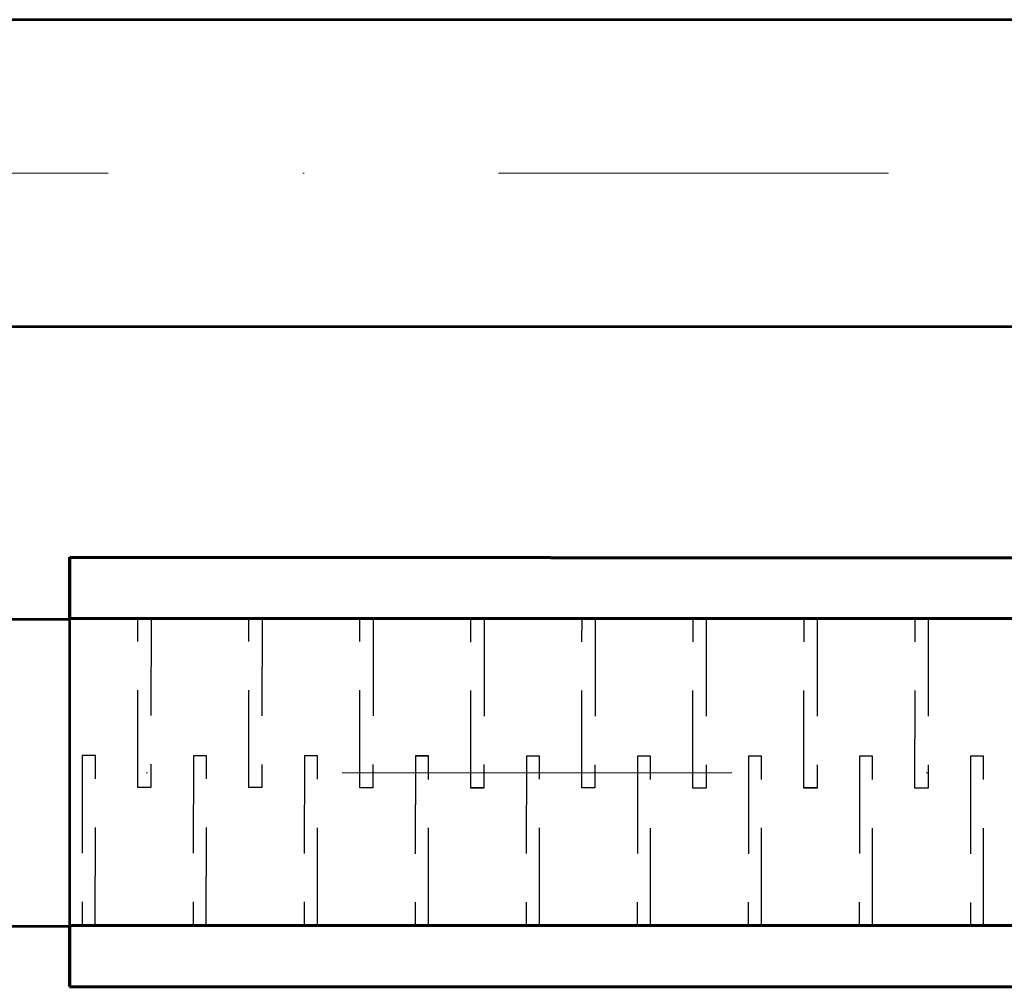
# Model space of a CAD drawing. Header units: millimetres. Extents: x -17045 to 252927, y -178787 to -18768.
# Tile 20 of 46: x 1279 to 1600, y -136258 to -135943. Entities that reach past the tile are written whole.
import ezdxf

# ---------------------------------------------------------------- set-up
doc = ezdxf.new("R2010")
doc.units = ezdxf.units.MM
doc.header["$LTSCALE"] = 10
for name, pattern in [('DASHDOT', [25.4, 12.7, -6.35, 0, -6.35]), ('GESTRICHELT', [0.75, 0.5, -0.25]), ('VERDECKT', [9.525, 6.35, -3.175])]:
    doc.linetypes.add(name, pattern=pattern)
for name, color, linetype, lineweight in [('TB_23_UT_2NP_DSP', 7, 'Continuous', 5), ('V-objekty', 1, 'Continuous', 40), ('VZT_BLOKY', 10, 'Continuous', 53), ('VZT_OSA', 255, 'DASHDOT', 13)]:
    doc.layers.add(name, color=color, linetype=linetype, lineweight=lineweight)

msp = doc.modelspace()

# ---------------------------------------------------------------- linework, layer by layer
at = {"layer": 'TB_23_UT_2NP_DSP', "color": 40, "linetype": 'ByBlock', "lineweight": 70}
for p, q in [((1295.59, -136137.57), (1295.61, -136117.67)), ((1295.61, -136117.67), (1895.61, -136117.96)), ((1895.59, -136137.86), (1295.59, -136137.57)), ((1295.51, -136237.57), (1295.49, -136257.47)), ((1895.51, -136237.86), (1295.51, -136237.57)), ((1295.49, -136257.47), (1895.41, -136257.76))]:
    msp.add_line(p, q, dxfattribs=at)
at = {"layer": 'TB_23_UT_2NP_DSP', "color": 180, "linetype": 'ByBlock', "lineweight": 50}
msp.add_line((1295.59, -136137.57), (1295.51, -136237.61), dxfattribs=at)
at = {"layer": 'TB_23_UT_2NP_DSP', "color": 7, "linetype": 'ByBlock', "lineweight": 25}
msp.add_line((1295.59, -136137.57), (1295.51, -136237.57), dxfattribs=at)
at = {"layer": 'TB_23_UT_2NP_DSP', "color": 7, "linetype": 'GESTRICHELT', "lineweight": 25}
for p, q in [((1895.59, -136137.86), (1295.59, -136137.57)), ((1895.51, -136237.86), (1295.51, -136237.57))]:
    msp.add_line(p, q, dxfattribs=at)
at = {"layer": 'TB_23_UT_2NP_DSP', "color": 7, "linetype": 'VERDECKT', "lineweight": 25, "ltscale": 0.5}
for p, q in [((1317.7, -136192.67), (1317.74, -136137.48)), ((1317.7, -136192.67), (1317.74, -136137.48)), ((1317.7, -136192.67), (1317.74, -136137.48)), ((1317.7, -136192.67), (1317.74, -136137.48)), ((1317.7, -136192.69), (1317.74, -136137.5)), ((1317.7, -136192.69), (1317.74, -136137.5)), ((1322.02, -136137.49), (1321.97, -136192.68)), ((1322.02, -136137.49), (1321.97, -136192.68)), ((1322.02, -136137.49), (1321.97, -136192.68)), ((1322.02, -136137.49), (1321.97, -136192.68)), ((1322.02, -136137.51), (1321.97, -136192.7)), ((1322.02, -136137.51), (1321.97, -136192.7)), ((1353.85, -136192.7), (1353.9, -136137.51)), ((1353.85, -136192.7), (1353.9, -136137.51)), ((1353.85, -136192.7), (1353.9, -136137.51)), ((1353.85, -136192.7), (1353.9, -136137.51)), ((1353.85, -136192.72), (1353.9, -136137.53)), ((1353.85, -136192.72), (1353.9, -136137.53)), ((1358.17, -136137.52), (1358.12, -136192.7)), ((1358.17, -136137.52), (1358.12, -136192.7)), ((1358.17, -136137.52), (1358.12, -136192.7)), ((1358.17, -136137.52), (1358.12, -136192.7)), ((1358.17, -136137.53), (1358.12, -136192.72)), ((1358.17, -136137.53), (1358.12, -136192.72)), ((1390, -136192.74), (1390.05, -136137.55)), ((1390, -136192.74), (1390.05, -136137.55)), ((1390, -136192.78), (1390.05, -136137.59)), ((1390, -136192.78), (1390.05, -136137.59)), ((1390, -136192.78), (1390.05, -136137.59)), ((1390, -136192.78), (1390.05, -136137.59)), ((1394.32, -136137.56), (1394.28, -136192.75)), ((1394.32, -136137.56), (1394.28, -136192.75)), ((1394.32, -136137.59), (1394.28, -136192.78)), ((1394.32, -136137.59), (1394.28, -136192.78)), ((1394.32, -136137.59), (1394.28, -136192.78)), ((1394.32, -136137.59), (1394.28, -136192.78)), ((1426.16, -136192.77), (1426.2, -136137.58)), ((1426.16, -136192.77), (1426.2, -136137.58)), ((1426.16, -136192.77), (1426.2, -136137.58)), ((1426.16, -136192.77), (1426.2, -136137.58)), ((1426.16, -136192.77), (1426.2, -136137.58)), ((1426.16, -136192.77), (1426.2, -136137.58)), ((1426.16, -136192.81), (1426.2, -136137.62)), ((1426.16, -136192.81), (1426.2, -136137.62)), ((1426.16, -136192.81), (1426.2, -136137.62)), ((1426.16, -136192.81), (1426.2, -136137.62)), ((1426.16, -136192.82), (1426.2, -136137.63)), ((1426.16, -136192.82), (1426.2, -136137.63)), ((1426.16, -136192.9), (1426.2, -136137.71)), ((1426.16, -136192.9), (1426.2, -136137.71)), ((1426.16, -136192.9), (1426.2, -136137.71)), ((1426.16, -136192.9), (1426.2, -136137.71)), ((1430.48, -136137.59), (1430.43, -136192.78)), ((1430.48, -136137.59), (1430.43, -136192.78)), ((1430.48, -136137.59), (1430.43, -136192.78)), ((1430.48, -136137.59), (1430.43, -136192.78)), ((1430.48, -136137.59), (1430.43, -136192.78)), ((1430.48, -136137.59), (1430.43, -136192.78)), ((1430.48, -136137.62), (1430.43, -136192.81)), ((1430.48, -136137.62), (1430.43, -136192.81)), ((1430.48, -136137.62), (1430.43, -136192.81)), ((1430.48, -136137.62), (1430.43, -136192.81)), ((1430.48, -136137.64), (1430.43, -136192.83)), ((1430.48, -136137.64), (1430.43, -136192.83)), ((1430.48, -136137.72), (1430.43, -136192.91)), ((1430.48, -136137.72), (1430.43, -136192.91)), ((1430.48, -136137.72), (1430.43, -136192.91)), ((1430.48, -136137.72), (1430.43, -136192.91)), ((1462.31, -136192.82), (1462.36, -136137.63)), ((1462.31, -136192.82), (1462.36, -136137.63)), ((1462.31, -136192.82), (1462.36, -136137.63)), ((1462.31, -136192.82), (1462.36, -136137.63)), ((1466.63, -136137.63), (1466.58, -136192.82)), ((1466.63, -136137.63), (1466.58, -136192.82)), ((1466.63, -136137.63), (1466.58, -136192.82)), ((1466.63, -136137.63), (1466.58, -136192.82)), ((1498.46, -136192.84), (1498.51, -136137.65)), ((1498.46, -136192.84), (1498.51, -136137.65)), ((1498.46, -136192.84), (1498.51, -136137.65)), ((1498.46, -136192.84), (1498.51, -136137.65)), ((1498.46, -136192.86), (1498.51, -136137.67)), ((1498.46, -136192.86), (1498.51, -136137.67)), ((1502.78, -136137.66), (1502.74, -136192.85)), ((1502.78, -136137.66), (1502.74, -136192.85)), ((1502.78, -136137.66), (1502.74, -136192.85)), ((1502.78, -136137.66), (1502.74, -136192.85)), ((1502.78, -136137.68), (1502.74, -136192.86)), ((1502.78, -136137.68), (1502.74, -136192.86)), ((1534.62, -136192.81), (1534.66, -136137.62)), ((1534.62, -136192.81), (1534.66, -136137.62)), ((1534.62, -136192.81), (1534.66, -136137.62)), ((1534.62, -136192.81), (1534.66, -136137.62)), ((1534.62, -136192.87), (1534.66, -136137.68)), ((1534.62, -136192.87), (1534.66, -136137.68)), ((1534.62, -136192.87), (1534.66, -136137.68)), ((1534.62, -136192.87), (1534.66, -136137.68)), ((1534.62, -136192.89), (1534.66, -136137.7)), ((1534.62, -136192.89), (1534.66, -136137.7)), ((1538.94, -136137.62), (1538.89, -136192.81)), ((1538.94, -136137.62), (1538.89, -136192.81)), ((1538.94, -136137.62), (1538.89, -136192.81)), ((1538.94, -136137.62), (1538.89, -136192.81)), ((1538.94, -136137.68), (1538.89, -136192.87)), ((1538.94, -136137.68), (1538.89, -136192.87)), ((1538.94, -136137.68), (1538.89, -136192.87)), ((1538.94, -136137.68), (1538.89, -136192.87)), ((1538.94, -136137.7), (1538.89, -136192.89)), ((1538.94, -136137.7), (1538.89, -136192.89)), ((1570.77, -136192.83), (1570.82, -136137.64)), ((1570.77, -136192.83), (1570.82, -136137.64)), ((1570.77, -136192.83), (1570.82, -136137.64)), ((1570.77, -136192.83), (1570.82, -136137.64)), ((1570.77, -136192.85), (1570.82, -136137.66)), ((1570.77, -136192.85), (1570.82, -136137.66)), ((1575.09, -136137.65), (1575.05, -136192.84)), ((1575.09, -136137.65), (1575.05, -136192.84)), ((1575.09, -136137.65), (1575.05, -136192.84)), ((1575.09, -136137.65), (1575.05, -136192.84)), ((1575.09, -136137.67), (1575.05, -136192.86)), ((1575.09, -136137.67), (1575.05, -136192.86)), ((1299.63, -136182.27), (1299.59, -136237.46)), ((1299.63, -136182.27), (1299.59, -136237.46)), ((1299.63, -136182.27), (1299.59, -136237.46)), ((1299.63, -136182.27), (1299.59, -136237.46)), ((1299.63, -136182.27), (1299.59, -136237.46)), ((1299.63, -136182.27), (1299.59, -136237.46)), ((1299.63, -136182.29), (1299.59, -136237.48)), ((1299.63, -136182.29), (1299.59, -136237.48)), ((1299.63, -136182.29), (1299.59, -136237.48)), ((1299.63, -136182.29), (1299.59, -136237.48)), ((1303.91, -136182.28), (1299.63, -136182.27)), ((1303.91, -136182.28), (1299.63, -136182.27)), ((1303.91, -136182.28), (1299.63, -136182.27)), ((1303.91, -136182.28), (1299.63, -136182.27)), ((1303.91, -136182.28), (1299.63, -136182.27)), ((1303.91, -136182.28), (1299.63, -136182.27)), ((1303.91, -136182.3), (1299.63, -136182.29)), ((1303.91, -136182.3), (1299.63, -136182.29)), ((1303.91, -136182.3), (1299.63, -136182.29)), ((1303.91, -136182.3), (1299.63, -136182.29)), ((1303.86, -136237.47), (1303.91, -136182.28)), ((1303.86, -136237.47), (1303.91, -136182.28)), ((1303.86, -136237.47), (1303.91, -136182.28)), ((1303.86, -136237.47), (1303.91, -136182.28)), ((1303.86, -136237.47), (1303.91, -136182.28)), ((1303.86, -136237.47), (1303.91, -136182.28)), ((1303.86, -136237.48), (1303.91, -136182.3)), ((1303.86, -136237.48), (1303.91, -136182.3)), ((1303.86, -136237.48), (1303.91, -136182.3)), ((1303.86, -136237.48), (1303.91, -136182.3)), ((1335.79, -136182.3), (1335.74, -136237.49)), ((1335.79, -136182.3), (1335.74, -136237.49)), ((1335.79, -136182.3), (1335.74, -136237.49)), ((1335.79, -136182.3), (1335.74, -136237.49)), ((1335.79, -136182.3), (1335.74, -136237.49)), ((1335.79, -136182.3), (1335.74, -136237.49)), ((1335.79, -136182.32), (1335.74, -136237.51)), ((1335.79, -136182.32), (1335.74, -136237.51)), ((1335.79, -136182.32), (1335.74, -136237.51)), ((1335.79, -136182.32), (1335.74, -136237.51)), ((1340.06, -136182.3), (1335.79, -136182.3)), ((1340.06, -136182.3), (1335.79, -136182.3)), ((1340.06, -136182.3), (1335.79, -136182.3)), ((1340.06, -136182.3), (1335.79, -136182.3)), ((1340.06, -136182.3), (1335.79, -136182.3)), ((1340.06, -136182.3), (1335.79, -136182.3)), ((1340.06, -136182.32), (1335.79, -136182.32)), ((1340.06, -136182.32), (1335.79, -136182.32)), ((1340.06, -136182.32), (1335.79, -136182.32)), ((1340.06, -136182.32), (1335.79, -136182.32)), ((1340.01, -136237.49), (1340.06, -136182.3)), ((1340.01, -136237.49), (1340.06, -136182.3)), ((1340.01, -136237.49), (1340.06, -136182.3)), ((1340.01, -136237.49), (1340.06, -136182.3)), ((1340.01, -136237.49), (1340.06, -136182.3)), ((1340.01, -136237.49), (1340.06, -136182.3)), ((1340.01, -136237.51), (1340.06, -136182.32)), ((1340.01, -136237.51), (1340.06, -136182.32)), ((1340.01, -136237.51), (1340.06, -136182.32)), ((1340.01, -136237.51), (1340.06, -136182.32)), ((1371.94, -136182.34), (1371.89, -136237.53)), ((1371.94, -136182.34), (1371.89, -136237.53)), ((1371.94, -136182.34), (1371.89, -136237.53)), ((1371.94, -136182.34), (1371.89, -136237.53)), ((1371.94, -136182.38), (1371.89, -136237.57)), ((1371.94, -136182.38), (1371.89, -136237.57)), ((1371.94, -136182.38), (1371.89, -136237.57)), ((1371.94, -136182.38), (1371.89, -136237.57)), ((1371.94, -136182.38), (1371.89, -136237.57)), ((1371.94, -136182.38), (1371.89, -136237.57)), ((1376.21, -136182.35), (1371.94, -136182.34)), ((1376.21, -136182.35), (1371.94, -136182.34)), ((1376.21, -136182.35), (1371.94, -136182.34)), ((1376.21, -136182.35), (1371.94, -136182.34)), ((1376.21, -136182.38), (1371.94, -136182.38)), ((1376.21, -136182.38), (1371.94, -136182.38)), ((1376.21, -136182.38), (1371.94, -136182.38)), ((1376.21, -136182.38), (1371.94, -136182.38)), ((1376.21, -136182.38), (1371.94, -136182.38)), ((1376.21, -136182.38), (1371.94, -136182.38)), ((1376.17, -136237.54), (1376.21, -136182.35)), ((1376.17, -136237.54), (1376.21, -136182.35)), ((1376.17, -136237.54), (1376.21, -136182.35)), ((1376.17, -136237.54), (1376.21, -136182.35)), ((1376.17, -136237.57), (1376.21, -136182.38)), ((1376.17, -136237.57), (1376.21, -136182.38)), ((1376.17, -136237.57), (1376.21, -136182.38)), ((1376.17, -136237.57), (1376.21, -136182.38)), ((1376.17, -136237.57), (1376.21, -136182.38)), ((1376.17, -136237.57), (1376.21, -136182.38)), ((1408.09, -136182.37), (1408.05, -136237.56)), ((1408.09, -136182.37), (1408.05, -136237.56)), ((1408.09, -136182.37), (1408.05, -136237.56)), ((1408.09, -136182.37), (1408.05, -136237.56)), ((1408.09, -136182.37), (1408.05, -136237.56)), ((1408.09, -136182.37), (1408.05, -136237.56)), ((1408.09, -136182.42), (1408.05, -136237.61)), ((1408.09, -136182.42), (1408.05, -136237.61)), ((1408.09, -136182.42), (1408.05, -136237.61)), ((1408.09, -136182.42), (1408.05, -136237.61)), ((1408.09, -136182.5), (1408.05, -136237.69)), ((1408.09, -136182.5), (1408.05, -136237.69)), ((1408.09, -136182.5), (1408.05, -136237.69)), ((1408.09, -136182.5), (1408.05, -136237.69)), ((1408.09, -136182.5), (1408.05, -136237.69)), ((1408.09, -136182.5), (1408.05, -136237.69)), ((1412.37, -136182.38), (1408.09, -136182.37)), ((1412.37, -136182.38), (1408.09, -136182.37)), ((1412.37, -136182.38), (1408.09, -136182.37)), ((1412.37, -136182.38), (1408.09, -136182.37)), ((1412.37, -136182.38), (1408.09, -136182.37)), ((1412.37, -136182.38), (1408.09, -136182.37)), ((1412.37, -136182.43), (1408.09, -136182.42)), ((1412.37, -136182.43), (1408.09, -136182.42)), ((1412.37, -136182.43), (1408.09, -136182.42)), ((1412.37, -136182.43), (1408.09, -136182.42)), ((1412.37, -136182.51), (1408.09, -136182.5)), ((1412.37, -136182.51), (1408.09, -136182.5)), ((1412.37, -136182.51), (1408.09, -136182.5)), ((1412.37, -136182.51), (1408.09, -136182.5)), ((1412.37, -136182.51), (1408.09, -136182.5)), ((1412.37, -136182.51), (1408.09, -136182.5)), ((1412.32, -136237.57), (1412.37, -136182.38)), ((1412.32, -136237.57), (1412.37, -136182.38)), ((1412.32, -136237.57), (1412.37, -136182.38)), ((1412.32, -136237.57), (1412.37, -136182.38)), ((1412.32, -136237.57), (1412.37, -136182.38)), ((1412.32, -136237.57), (1412.37, -136182.38)), ((1412.32, -136237.62), (1412.37, -136182.43)), ((1412.32, -136237.62), (1412.37, -136182.43)), ((1412.32, -136237.62), (1412.37, -136182.43)), ((1412.32, -136237.62), (1412.37, -136182.43)), ((1412.32, -136237.69), (1412.37, -136182.51)), ((1412.32, -136237.69), (1412.37, -136182.51)), ((1412.32, -136237.69), (1412.37, -136182.51)), ((1412.32, -136237.69), (1412.37, -136182.51)), ((1412.32, -136237.69), (1412.37, -136182.51)), ((1412.32, -136237.69), (1412.37, -136182.51)), ((1444.25, -136182.42), (1444.2, -136237.6)), ((1444.25, -136182.42), (1444.2, -136237.6)), ((1444.25, -136182.42), (1444.2, -136237.6)), ((1444.25, -136182.42), (1444.2, -136237.6)), ((1444.25, -136182.42), (1444.2, -136237.6)), ((1444.25, -136182.42), (1444.2, -136237.6)), ((1448.52, -136182.42), (1444.25, -136182.42)), ((1448.52, -136182.42), (1444.25, -136182.42)), ((1448.52, -136182.42), (1444.25, -136182.42)), ((1448.52, -136182.42), (1444.25, -136182.42)), ((1448.52, -136182.42), (1444.25, -136182.42)), ((1448.52, -136182.42), (1444.25, -136182.42)), ((1448.48, -136237.61), (1448.52, -136182.42)), ((1448.48, -136237.61), (1448.52, -136182.42)), ((1448.48, -136237.61), (1448.52, -136182.42)), ((1448.48, -136237.61), (1448.52, -136182.42)), ((1448.48, -136237.61), (1448.52, -136182.42)), ((1448.48, -136237.61), (1448.52, -136182.42)), ((1480.4, -136182.44), (1480.36, -136237.63)), ((1480.4, -136182.44), (1480.36, -136237.63)), ((1480.4, -136182.44), (1480.36, -136237.63)), ((1480.4, -136182.44), (1480.36, -136237.63)), ((1480.4, -136182.44), (1480.36, -136237.63)), ((1480.4, -136182.44), (1480.36, -136237.63)), ((1480.4, -136182.46), (1480.36, -136237.65)), ((1480.4, -136182.46), (1480.36, -136237.65)), ((1480.4, -136182.46), (1480.36, -136237.65)), ((1480.4, -136182.46), (1480.36, -136237.65)), ((1484.67, -136182.45), (1480.4, -136182.44)), ((1484.67, -136182.45), (1480.4, -136182.44)), ((1484.67, -136182.45), (1480.4, -136182.44)), ((1484.67, -136182.45), (1480.4, -136182.44)), ((1484.67, -136182.45), (1480.4, -136182.44)), ((1484.67, -136182.45), (1480.4, -136182.44)), ((1484.67, -136182.46), (1480.4, -136182.46)), ((1484.67, -136182.46), (1480.4, -136182.46)), ((1484.67, -136182.46), (1480.4, -136182.46)), ((1484.67, -136182.46), (1480.4, -136182.46)), ((1484.63, -136237.64), (1484.67, -136182.45)), ((1484.63, -136237.64), (1484.67, -136182.45)), ((1484.63, -136237.64), (1484.67, -136182.45)), ((1484.63, -136237.64), (1484.67, -136182.45)), ((1484.63, -136237.64), (1484.67, -136182.45)), ((1484.63, -136237.64), (1484.67, -136182.45)), ((1484.63, -136237.65), (1484.67, -136182.46)), ((1484.63, -136237.65), (1484.67, -136182.46)), ((1484.63, -136237.65), (1484.67, -136182.46)), ((1484.63, -136237.65), (1484.67, -136182.46)), ((1516.55, -136182.41), (1516.51, -136237.6)), ((1516.55, -136182.41), (1516.51, -136237.6)), ((1516.55, -136182.41), (1516.51, -136237.6)), ((1516.55, -136182.41), (1516.51, -136237.6)), ((1516.55, -136182.41), (1516.51, -136237.6)), ((1516.55, -136182.41), (1516.51, -136237.6)), ((1516.55, -136182.47), (1516.51, -136237.66)), ((1516.55, -136182.47), (1516.51, -136237.66)), ((1516.55, -136182.47), (1516.51, -136237.66)), ((1516.55, -136182.47), (1516.51, -136237.66)), ((1516.55, -136182.47), (1516.51, -136237.66)), ((1516.55, -136182.47), (1516.51, -136237.66)), ((1516.55, -136182.49), (1516.51, -136237.67)), ((1516.55, -136182.49), (1516.51, -136237.67)), ((1516.55, -136182.49), (1516.51, -136237.67)), ((1516.55, -136182.49), (1516.51, -136237.67)), ((1520.83, -136182.41), (1516.55, -136182.41)), ((1520.83, -136182.41), (1516.55, -136182.41)), ((1520.83, -136182.41), (1516.55, -136182.41)), ((1520.83, -136182.41), (1516.55, -136182.41)), ((1520.83, -136182.41), (1516.55, -136182.41)), ((1520.83, -136182.41), (1516.55, -136182.41)), ((1520.83, -136182.47), (1516.55, -136182.47)), ((1520.83, -136182.47), (1516.55, -136182.47)), ((1520.83, -136182.47), (1516.55, -136182.47)), ((1520.83, -136182.47), (1516.55, -136182.47)), ((1520.83, -136182.47), (1516.55, -136182.47)), ((1520.83, -136182.47), (1516.55, -136182.47)), ((1520.83, -136182.49), (1516.55, -136182.49)), ((1520.83, -136182.49), (1516.55, -136182.49)), ((1520.83, -136182.49), (1516.55, -136182.49)), ((1520.83, -136182.49), (1516.55, -136182.49)), ((1520.78, -136237.6), (1520.83, -136182.41)), ((1520.78, -136237.6), (1520.83, -136182.41)), ((1520.78, -136237.6), (1520.83, -136182.41)), ((1520.78, -136237.6), (1520.83, -136182.41)), ((1520.78, -136237.6), (1520.83, -136182.41)), ((1520.78, -136237.6), (1520.83, -136182.41)), ((1520.78, -136237.66), (1520.83, -136182.47)), ((1520.78, -136237.66), (1520.83, -136182.47)), ((1520.78, -136237.66), (1520.83, -136182.47)), ((1520.78, -136237.66), (1520.83, -136182.47)), ((1520.78, -136237.66), (1520.83, -136182.47)), ((1520.78, -136237.66), (1520.83, -136182.47)), ((1520.78, -136237.68), (1520.83, -136182.49)), ((1520.78, -136237.68), (1520.83, -136182.49)), ((1520.78, -136237.68), (1520.83, -136182.49)), ((1520.78, -136237.68), (1520.83, -136182.49)), ((1552.71, -136182.43), (1552.66, -136237.62)), ((1552.71, -136182.43), (1552.66, -136237.62)), ((1552.71, -136182.43), (1552.66, -136237.62)), ((1552.71, -136182.43), (1552.66, -136237.62)), ((1552.71, -136182.43), (1552.66, -136237.62)), ((1552.71, -136182.43), (1552.66, -136237.62)), ((1552.71, -136182.45), (1552.66, -136237.64)), ((1552.71, -136182.45), (1552.66, -136237.64)), ((1552.71, -136182.45), (1552.66, -136237.64)), ((1552.71, -136182.45), (1552.66, -136237.64)), ((1556.98, -136182.44), (1552.71, -136182.43)), ((1556.98, -136182.44), (1552.71, -136182.43)), ((1556.98, -136182.44), (1552.71, -136182.43)), ((1556.98, -136182.44), (1552.71, -136182.43)), ((1556.98, -136182.44), (1552.71, -136182.43)), ((1556.98, -136182.44), (1552.71, -136182.43)), ((1556.98, -136182.46), (1552.71, -136182.45)), ((1556.98, -136182.46), (1552.71, -136182.45)), ((1556.98, -136182.46), (1552.71, -136182.45)), ((1556.98, -136182.46), (1552.71, -136182.45)), ((1556.94, -136237.63), (1556.98, -136182.44)), ((1556.94, -136237.63), (1556.98, -136182.44)), ((1556.94, -136237.63), (1556.98, -136182.44)), ((1556.94, -136237.63), (1556.98, -136182.44)), ((1556.94, -136237.63), (1556.98, -136182.44)), ((1556.94, -136237.63), (1556.98, -136182.44)), ((1556.94, -136237.64), (1556.98, -136182.46)), ((1556.94, -136237.64), (1556.98, -136182.46)), ((1556.94, -136237.64), (1556.98, -136182.46)), ((1556.94, -136237.64), (1556.98, -136182.46)), ((1588.86, -136182.46), (1588.82, -136237.65)), ((1588.86, -136182.46), (1588.82, -136237.65)), ((1588.86, -136182.46), (1588.82, -136237.65)), ((1588.86, -136182.46), (1588.82, -136237.65)), ((1588.86, -136182.46), (1588.82, -136237.65)), ((1588.86, -136182.46), (1588.82, -136237.65)), ((1588.86, -136182.48), (1588.82, -136237.67)), ((1588.86, -136182.48), (1588.82, -136237.67)), ((1588.86, -136182.48), (1588.82, -136237.67)), ((1588.86, -136182.48), (1588.82, -136237.67)), ((1593.14, -136182.46), (1588.86, -136182.46)), ((1593.14, -136182.46), (1588.86, -136182.46)), ((1593.14, -136182.46), (1588.86, -136182.46)), ((1593.14, -136182.46), (1588.86, -136182.46)), ((1593.14, -136182.46), (1588.86, -136182.46)), ((1593.14, -136182.46), (1588.86, -136182.46)), ((1593.14, -136182.48), (1588.86, -136182.48)), ((1593.14, -136182.48), (1588.86, -136182.48)), ((1593.14, -136182.48), (1588.86, -136182.48)), ((1593.14, -136182.48), (1588.86, -136182.48)), ((1593.09, -136237.65), (1593.14, -136182.46)), ((1593.09, -136237.65), (1593.14, -136182.46)), ((1593.09, -136237.65), (1593.14, -136182.46)), ((1593.09, -136237.65), (1593.14, -136182.46)), ((1593.09, -136237.65), (1593.14, -136182.46)), ((1593.09, -136237.65), (1593.14, -136182.46)), ((1593.09, -136237.67), (1593.14, -136182.48)), ((1593.09, -136237.67), (1593.14, -136182.48)), ((1593.09, -136237.67), (1593.14, -136182.48)), ((1593.09, -136237.67), (1593.14, -136182.48)), ((1321.97, -136192.68), (1317.7, -136192.67)), ((1321.97, -136192.68), (1317.7, -136192.67)), ((1358.12, -136192.7), (1353.85, -136192.7)), ((1358.12, -136192.7), (1353.85, -136192.7)), ((1394.28, -136192.78), (1390, -136192.78)), ((1394.28, -136192.78), (1390, -136192.78)), ((1430.43, -136192.78), (1426.16, -136192.77)), ((1430.43, -136192.78), (1426.16, -136192.77)), ((1430.43, -136192.81), (1426.16, -136192.81)), ((1430.43, -136192.81), (1426.16, -136192.81)), ((1466.58, -136192.82), (1462.31, -136192.82)), ((1466.58, -136192.82), (1462.31, -136192.82)), ((1502.74, -136192.85), (1498.46, -136192.84)), ((1502.74, -136192.85), (1498.46, -136192.84)), ((1538.89, -136192.81), (1534.62, -136192.81)), ((1538.89, -136192.81), (1534.62, -136192.81)), ((1575.05, -136192.84), (1570.77, -136192.83)), ((1575.05, -136192.84), (1570.77, -136192.83)), ((1430.43, -136192.91), (1426.16, -136192.9)), ((1430.43, -136192.91), (1426.16, -136192.9)), ((1538.89, -136192.87), (1534.62, -136192.87)), ((1538.89, -136192.87), (1534.62, -136192.87))]:
    msp.add_line(p, q, dxfattribs=at)
at = {"layer": 'TB_23_UT_2NP_DSP', "color": 7, "linetype": 'VERDECKT', "lineweight": 5, "ltscale": 0.5}
for points in [[(1321.97, -136192.68), (1317.7, -136192.67)], [(1321.97, -136192.7), (1317.7, -136192.69)], [(1358.12, -136192.7), (1353.85, -136192.7)], [(1358.12, -136192.72), (1353.85, -136192.72)], [(1394.28, -136192.75), (1390, -136192.74)], [(1394.28, -136192.78), (1390, -136192.78)], [(1430.43, -136192.78), (1426.16, -136192.77)], [(1430.43, -136192.78), (1426.16, -136192.77)], [(1430.43, -136192.81), (1426.16, -136192.81)], [(1430.43, -136192.83), (1426.16, -136192.82)], [(1466.58, -136192.82), (1462.31, -136192.82)], [(1502.74, -136192.85), (1498.46, -136192.84)], [(1538.89, -136192.81), (1534.62, -136192.81)], [(1575.05, -136192.84), (1570.77, -136192.83)], [(1430.43, -136192.91), (1426.16, -136192.9)], [(1502.74, -136192.86), (1498.46, -136192.86)], [(1538.89, -136192.87), (1534.62, -136192.87)], [(1538.89, -136192.89), (1534.62, -136192.89)], [(1575.05, -136192.86), (1570.77, -136192.85)]]:
    msp.add_lwpolyline(points, dxfattribs=at)
at = {"layer": 'V-objekty', "lineweight": 30}
msp.add_line((1295.51, -136237.32), (1295.59, -136137.86), dxfattribs=at)
at = {"layer": 'VZT_BLOKY'}
for points in [[(1724.54, -135942.56), (-393.76, -135942.56)], [(1724.46, -136042.56), (-393.76, -136042.56)], [(1295.55, -136243.52), (1295.55, -136243.52), (1295.55, -136131.62)], [(-394.5, -136137.86), (1295.55, -136137.86)], [(-394.5, -136237.86), (1295.55, -136237.86)]]:
    msp.add_lwpolyline(points, dxfattribs=at)
at = {"layer": 'VZT_OSA'}
for points in [[(2324.5, -135992.56), (-393.76, -135992.56)], [(-394.5, -136187.86), (1895.55, -136187.86)]]:
    msp.add_lwpolyline(points, dxfattribs=at)

doc.saveas('drawing.dxf')
